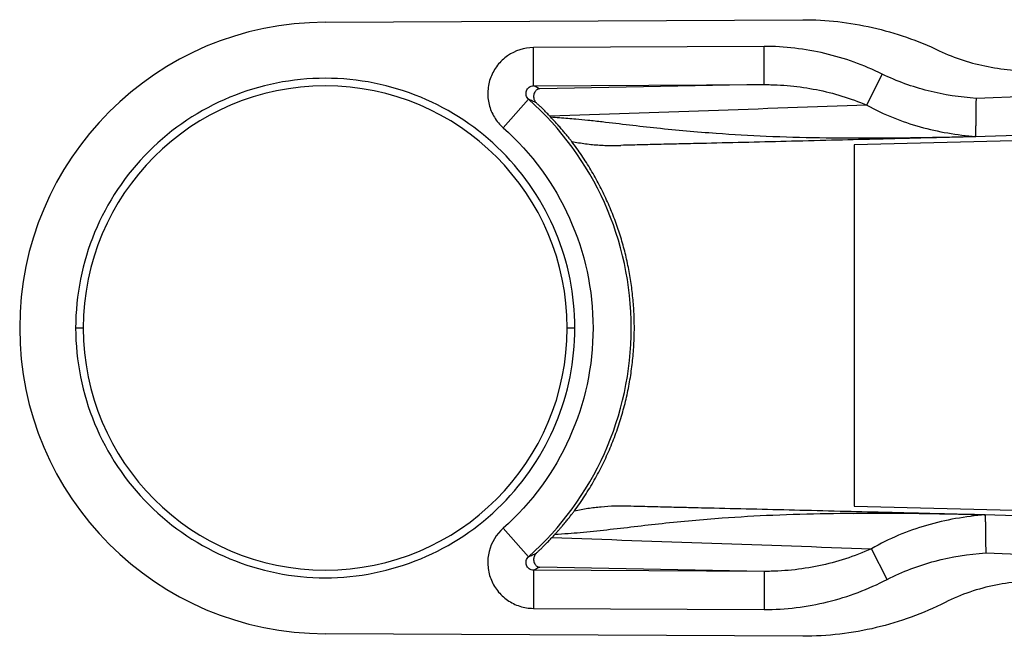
# Model space of a CAD drawing. Header units: millimetres. Extents: x 16 to 683, y 16 to 524.
# Tile 8 of 22: x 176 to 215, y 236 to 260. Entities that reach past the tile are written whole.
import ezdxf

# ---------------------------------------------------------------- set-up
doc = ezdxf.new("R2010")
doc.units = ezdxf.units.MM
doc.header["$LTSCALE"] = 2.5

msp = doc.modelspace()

# ---------------------------------------------------------------- linework, layer by layer
for p, q in [((187.976, 259.926), (206.721, 260.028)), ((205.207, 258.98), (196.148, 258.931)), ((196.156, 257.431), (196.148, 258.931)), ((209.239, 256.672), (209.841, 257.894)), ((196.156, 257.431), (205.205, 257.48)), ((205.205, 257.48), (196.396, 257.317)), ((195.958, 256.906), (194.962, 255.786)), ((216.009, 257.027), (213.54, 256.941)), ((213.477, 255.438), (216.061, 255.528)), ((224.926, 255.517), (208.748, 255.115)), ((208.748, 255.115), (208.748, 240.939)), ((178.476, 247.929), (178.176, 247.929)), ((197.776, 247.929), (197.476, 247.929)), ((208.748, 240.939), (224.926, 240.537)), ((208.712, 240.635), (208.343, 240.644)), ((216.441, 240.512), (213.846, 240.603)), ((195.958, 238.952), (194.962, 240.073)), ((210.04, 238.066), (209.418, 239.266)), ((213.908, 239.1), (216.389, 239.013)), ((205.205, 238.379), (196.396, 238.542)), ((196.156, 238.428), (196.148, 236.928)), ((205.205, 238.379), (196.156, 238.428)), ((196.148, 236.928), (205.207, 236.879)), ((206.721, 235.831), (187.976, 235.933))]:
    msp.add_line(p, q)
for radius, start, end in [(11.997, 90, 270), (9.5, 0, 180), (12.013, 311.6447, 48.3553), (9.5, 180, 0)]:
    msp.add_arc((187.976, 247.929), radius, start, end)
for points, knots in [([(206.721, 260.028), (207.652, 260.028), (208.565, 259.925), (210.358, 259.519), (211.243, 259.213), (212.083, 258.81)], [0, 0, 0, 0, 0.5, 0.5, 1, 1, 1, 1]), ([(196.148, 258.931), (195.785, 258.929), (195.427, 258.815), (194.982, 258.506), (194.849, 258.38), (194.627, 258.096), (194.537, 257.935), (194.41, 257.598), (194.371, 257.418), (194.35, 257.059), (194.367, 256.875), (194.453, 256.525), (194.523, 256.356), (194.71, 256.047), (194.825, 255.907), (194.962, 255.786)], [0, 0, 0, 0, 0.25, 0.25, 0.375, 0.375, 0.5, 0.5, 0.625, 0.625, 0.75, 0.75, 0.875, 0.875, 1, 1, 1, 1]), ([(209.841, 257.894), (209.117, 258.25), (208.367, 258.519), (206.816, 258.884), (206.009, 258.979), (205.207, 258.98)], [0, 0, 0, 0, 0.5, 0.5, 1, 1, 1, 1]), ([(205.21, 257.48), (205.21, 257.482), (205.21, 257.486), (205.21, 257.506), (205.21, 257.54), (205.21, 257.591), (205.21, 257.661), (205.21, 257.75), (205.21, 257.862), (205.209, 257.996), (205.209, 258.153), (205.208, 258.332), (205.208, 258.532), (205.207, 258.751), (205.207, 258.902), (205.207, 258.98)], [0, 0, 0, 0, 0.054099, 0.112004, 0.173714, 0.23923, 0.30855, 0.381675, 0.458603, 0.539333, 0.623865, 0.712199, 0.804333, 0.900267, 1, 1, 1, 1]), ([(212.083, 258.81), (212.692, 258.517), (213.34, 258.313), (214.332, 258.123), (214.668, 258.079), (215.34, 258.028), (215.677, 258.021), (216.015, 258.033)], [0, 0, 0, 0, 0.5, 0.5, 0.75, 0.75, 1, 1, 1, 1]), ([(213.54, 256.941), (212.897, 256.983), (212.266, 257.08), (211.03, 257.392), (210.423, 257.608), (209.841, 257.894)], [0, 0, 0, 0, 0.5, 0.5, 1, 1, 1, 1]), ([(197.776, 247.929), (197.776, 250.528), (196.743, 253.021), (193.067, 256.697), (190.575, 257.729), (185.377, 257.729), (182.884, 256.697), (179.208, 253.021), (178.176, 250.528), (178.176, 247.929)], [0, 0, 0, 0, 0.25, 0.25, 0.5, 0.5, 0.75, 0.75, 1, 1, 1, 1]), ([(205.205, 257.48), (205.207, 257.48), (205.209, 257.48), (205.21, 257.48), (205.21, 257.48)], [0, 0, 0, 0, 0.560263, 1, 1, 1, 1]), ([(205.21, 257.48), (205.255, 257.48), (205.296, 257.48), (205.382, 257.479), (205.51, 257.477), (205.639, 257.473), (205.896, 257.461), (206.068, 257.449), (206.583, 257.4), (206.924, 257.35), (207.933, 257.151), (208.592, 256.951), (209.239, 256.672)], [0, 0, 0, 0, 0.03125, 0.03125, 0.0625, 0.125, 0.125, 0.25, 0.25, 0.5, 0.5, 1, 1, 1, 1]), ([(195.958, 256.906), (195.912, 256.947), (195.88, 257.001), (195.851, 257.118), (195.855, 257.181), (195.897, 257.293), (195.936, 257.343), (196.035, 257.412), (196.095, 257.431), (196.156, 257.431)], [0, 0, 0, 0, 0.25, 0.25, 0.5, 0.5, 0.75, 0.75, 1, 1, 1, 1]), ([(196.396, 257.317), (196.394, 257.317), (196.389, 257.316), (196.384, 257.316), (196.375, 257.315), (196.365, 257.313), (196.353, 257.31), (196.339, 257.305), (196.323, 257.299), (196.305, 257.29), (196.276, 257.272), (196.237, 257.24), (196.196, 257.184), (196.169, 257.123), (196.158, 257.066), (196.154, 257.022), (196.157, 256.972), (196.168, 256.919), (196.185, 256.873), (196.207, 256.832), (196.232, 256.796), (196.255, 256.773), (196.265, 256.762)], [0, 0, 0, 0, 0.004581, 0.01487, 0.030944, 0.052827, 0.080536, 0.114089, 0.153506, 0.198807, 0.250015, 0.373923, 0.499939, 0.642599, 0.698978, 0.749322, 0.817493, 0.874218, 0.914484, 0.948769, 0.977193, 1, 1, 1, 1]), ([(196.265, 256.762), (196.215, 256.787), (196.114, 256.835), (196.01, 256.883), (195.958, 256.906)], [0, 0, 0, 0, 0.504658, 1, 1, 1, 1]), ([(196.798, 256.238), (196.758, 256.279), (196.681, 256.36), (196.568, 256.473), (196.461, 256.578), (196.36, 256.675), (196.297, 256.733), (196.265, 256.762)], [0, 0, 0, 0, 0.212521, 0.418274, 0.617743, 0.811458, 1, 1, 1, 1]), ([(213.52, 255.449), (213.52, 255.454), (213.52, 255.464), (213.52, 255.491), (213.521, 255.526), (213.521, 255.572), (213.522, 255.627), (213.522, 255.692), (213.523, 255.766), (213.525, 255.849), (213.526, 255.937), (213.527, 256.035), (213.528, 256.152), (213.53, 256.303), (213.533, 256.489), (213.536, 256.705), (213.538, 256.86), (213.54, 256.941)], [0, 0, 0, 0, 0.051858, 0.105002, 0.15931, 0.214641, 0.270837, 0.327719, 0.3851, 0.442779, 0.50055, 0.551695, 0.617039, 0.695985, 0.787417, 0.889571, 1, 1, 1, 1]), ([(209.239, 256.672), (209.913, 256.304), (210.616, 256.026), (212.047, 255.626), (212.776, 255.501), (213.52, 255.449)], [0, 0, 0, 0, 0.5, 0.5, 1, 1, 1, 1]), ([(196.824, 256.21), (196.94, 256.203), (197.164, 256.189), (197.495, 256.164), (197.867, 256.133), (198.316, 256.088), (199.014, 256.009), (199.917, 255.902), (201.412, 255.731), (203.211, 255.571), (205.346, 255.449), (207.381, 255.394), (209.429, 255.384), (210.977, 255.398), (211.995, 255.415), (212.514, 255.425), (213.005, 255.435), (213.351, 255.442), (213.515, 255.446)], [0, 0, 0, 0, 0.022008, 0.042764, 0.062275, 0.091189, 0.125093, 0.188332, 0.251741, 0.387805, 0.50389, 0.628672, 0.752814, 0.876539, 0.911373, 0.938287, 0.970859, 1, 1, 1, 1]), ([(197.651, 255.252), (197.638, 255.268), (197.613, 255.299), (197.57, 255.353), (197.523, 255.411), (197.471, 255.474), (197.416, 255.541), (197.342, 255.63), (197.245, 255.744), (197.118, 255.889), (196.98, 256.043), (196.876, 256.155), (196.824, 256.21)], [0, 0, 0, 0, 0.0890101, 0.1754849, 0.2596, 0.3415458, 0.4215284, 0.4997692, 0.6319327, 0.75827, 0.8803722, 1, 1, 1, 1]), ([(194.962, 255.786), (197.205, 253.791), (198.489, 250.931), (198.489, 244.927), (197.205, 242.068), (194.962, 240.073)], [0, 0, 0, 0, 0.5, 0.5, 1, 1, 1, 1]), ([(197.651, 255.252), (197.742, 255.235), (197.922, 255.2), (198.196, 255.16), (198.47, 255.128), (198.745, 255.106), (199.022, 255.093), (199.299, 255.088), (199.485, 255.093), (199.577, 255.096)], [0, 0, 0, 0, 0.142664, 0.285126, 0.427545, 0.570082, 0.712898, 0.856151, 1, 1, 1, 1]), ([(197.76, 240.754), (197.831, 240.851), (197.971, 241.046), (198.17, 241.345), (198.36, 241.649), (198.541, 241.957), (198.712, 242.27), (198.873, 242.586), (199.024, 242.906), (199.165, 243.229), (199.297, 243.556), (199.419, 243.885), (199.531, 244.216), (199.633, 244.549), (199.725, 244.884), (199.807, 245.221), (199.879, 245.558), (199.942, 245.897), (199.994, 246.236), (200.037, 246.575), (200.07, 246.914), (200.094, 247.253), (200.108, 247.591), (200.114, 248.028), (200.1, 248.564), (200.05, 249.199), (199.967, 249.835), (199.848, 250.469), (199.696, 251.1), (199.508, 251.726), (199.286, 252.345), (199.028, 252.954), (198.736, 253.552), (198.409, 254.136), (198.051, 254.707), (197.784, 255.07), (197.651, 255.252)], [0, 0, 0, 0, 0.023215, 0.046358, 0.069428, 0.092426, 0.115351, 0.138204, 0.160985, 0.183694, 0.206332, 0.228897, 0.251391, 0.273813, 0.296164, 0.318444, 0.340652, 0.362789, 0.384856, 0.406851, 0.428776, 0.450629, 0.472413, 0.494126, 0.53483, 0.575796, 0.617024, 0.658515, 0.700269, 0.742289, 0.784573, 0.827124, 0.869941, 0.913026, 0.956379, 1, 1, 1, 1]), ([(213.477, 255.438), (213.332, 255.434), (213.03, 255.426), (212.57, 255.414), (212.085, 255.401), (211.451, 255.385), (210.672, 255.365), (209.495, 255.335), (208.021, 255.298), (206.304, 255.256), (204.599, 255.215), (203.158, 255.181), (202.051, 255.155), (201.352, 255.139), (200.849, 255.127), (200.433, 255.117), (200.013, 255.106), (199.726, 255.099), (199.577, 255.096)], [0, 0, 0, 0, 0.028216, 0.05841, 0.090588, 0.124756, 0.186032, 0.249608, 0.36922, 0.499612, 0.624741, 0.749919, 0.825209, 0.875049, 0.907397, 0.937554, 0.96756, 1, 1, 1, 1]), ([(213.515, 255.445), (213.509, 255.443), (213.501, 255.44), (213.493, 255.439), (213.488, 255.438), (213.486, 255.438), (213.48, 255.438), (213.477, 255.438)], [0, 0, 0, 0, 0.490781, 0.683747, 0.880114, 0.946966, 1, 1, 1, 1]), ([(213.52, 255.449), (213.52, 255.448), (213.519, 255.447), (213.516, 255.446), (213.515, 255.445)], [0, 0, 0, 0, 0.543131, 1, 1, 1, 1]), ([(178.176, 247.929), (178.176, 245.33), (179.208, 242.838), (182.884, 239.162), (185.377, 238.129), (190.575, 238.129), (193.067, 239.162), (196.743, 242.838), (197.776, 245.33), (197.776, 247.929)], [0, 0, 0, 0, 0.25, 0.25, 0.5, 0.5, 0.75, 0.75, 1, 1, 1, 1]), ([(197.76, 240.754), (197.848, 240.772), (198.021, 240.81), (198.284, 240.855), (198.546, 240.891), (198.899, 240.929), (199.34, 240.957), (199.693, 240.951), (199.867, 240.948)], [0, 0, 0, 0, 0.125997, 0.251397, 0.376109, 0.50004, 0.753761, 1, 1, 1, 1]), ([(199.867, 240.948), (200.017, 240.944), (200.305, 240.937), (200.728, 240.927), (201.146, 240.917), (201.651, 240.905), (202.354, 240.888), (203.468, 240.861), (204.917, 240.827), (206.631, 240.786), (208.358, 240.744), (209.84, 240.707), (211.024, 240.677), (211.862, 240.655), (212.603, 240.636), (213.236, 240.619), (213.648, 240.608), (213.846, 240.603)], [0, 0, 0, 0, 0.032422, 0.062443, 0.092568, 0.124945, 0.174646, 0.250068, 0.375238, 0.500358, 0.630707, 0.75034, 0.813894, 0.875215, 0.920326, 0.961916, 1, 1, 1, 1]), ([(196.986, 239.824), (197.013, 239.854), (197.068, 239.915), (197.145, 240.001), (197.218, 240.086), (197.288, 240.167), (197.354, 240.246), (197.417, 240.322), (197.498, 240.42), (197.589, 240.534), (197.685, 240.656), (197.735, 240.721), (197.76, 240.754)], [0, 0, 0, 0, 0.068753, 0.138024, 0.2081, 0.279259, 0.351767, 0.425874, 0.501815, 0.660144, 0.825731, 1, 1, 1, 1]), ([(213.883, 240.595), (213.775, 240.598), (213.55, 240.603), (213.202, 240.61), (212.812, 240.618), (212.344, 240.626), (211.312, 240.643), (209.743, 240.658), (207.668, 240.647), (205.607, 240.59), (203.443, 240.465), (201.621, 240.3), (200.107, 240.126), (199.03, 239.999), (198.165, 239.906), (197.49, 239.854), (197.159, 239.834), (196.986, 239.824)], [0, 0, 0, 0, 0.019029, 0.039603, 0.061725, 0.08861, 0.123503, 0.247264, 0.371417, 0.496221, 0.612024, 0.748426, 0.811829, 0.875034, 0.937781, 0.967381, 1, 1, 1, 1]), ([(213.888, 240.592), (213.11, 240.537), (212.335, 240.401), (210.839, 239.966), (210.114, 239.667), (209.418, 239.266)], [0, 0, 0, 0, 0.5, 0.5, 1, 1, 1, 1]), ([(213.846, 240.603), (213.848, 240.603), (213.853, 240.603), (213.855, 240.603), (213.858, 240.603), (213.862, 240.602), (213.87, 240.601), (213.878, 240.598), (213.883, 240.595)], [0, 0, 0, 0, 0.051268, 0.110934, 0.179267, 0.298858, 0.508137, 1, 1, 1, 1]), ([(213.888, 240.592), (213.888, 240.593), (213.888, 240.594), (213.885, 240.595), (213.883, 240.595)], [0, 0, 0, 0, 0.542377, 1, 1, 1, 1]), ([(213.888, 240.592), (213.889, 240.587), (213.889, 240.576), (213.889, 240.549), (213.889, 240.513), (213.89, 240.468), (213.891, 240.413), (213.891, 240.348), (213.892, 240.275), (213.893, 240.192), (213.895, 240.09), (213.896, 239.96), (213.899, 239.792), (213.901, 239.591), (213.904, 239.357), (213.907, 239.188), (213.908, 239.1)], [0, 0, 0, 0, 0.05301, 0.106672, 0.160986, 0.215952, 0.271573, 0.327847, 0.384777, 0.442361, 0.500602, 0.579718, 0.66922, 0.769105, 0.879367, 1, 1, 1, 1]), ([(194.962, 240.073), (194.691, 239.833), (194.497, 239.51), (194.367, 238.984), (194.35, 238.802), (194.371, 238.442), (194.41, 238.262), (194.536, 237.925), (194.627, 237.764), (194.848, 237.48), (194.982, 237.353), (195.277, 237.148), (195.442, 237.067), (195.786, 236.958), (195.964, 236.929), (196.148, 236.928)], [0, 0, 0, 0, 0.25, 0.25, 0.375, 0.375, 0.5, 0.5, 0.625, 0.625, 0.75, 0.75, 0.875, 0.875, 1, 1, 1, 1]), ([(196.265, 239.096), (196.295, 239.124), (196.354, 239.179), (196.449, 239.27), (196.549, 239.367), (196.654, 239.473), (196.764, 239.586), (196.84, 239.666), (196.878, 239.706)], [0, 0, 0, 0, 0.155231, 0.3145, 0.478235, 0.646828, 0.82064, 1, 1, 1, 1]), ([(196.878, 239.706), (196.896, 239.726), (196.933, 239.766), (196.968, 239.805), (196.986, 239.824)], [0, 0, 0, 0, 0.498825, 1, 1, 1, 1]), ([(196.156, 238.428), (196.094, 238.428), (196.035, 238.447), (195.936, 238.516), (195.897, 238.566), (195.855, 238.678), (195.851, 238.741), (195.88, 238.858), (195.913, 238.912), (195.958, 238.952)], [0, 0, 0, 0, 0.25, 0.25, 0.5, 0.5, 0.75, 0.75, 1, 1, 1, 1]), ([(195.958, 238.952), (196.01, 238.976), (196.114, 239.024), (196.215, 239.072), (196.265, 239.096)], [0, 0, 0, 0, 0.495342, 1, 1, 1, 1]), ([(196.265, 239.096), (196.257, 239.088), (196.239, 239.07), (196.218, 239.043), (196.199, 239.012), (196.183, 238.979), (196.168, 238.937), (196.157, 238.887), (196.154, 238.821), (196.165, 238.746), (196.195, 238.675), (196.239, 238.618), (196.276, 238.586), (196.309, 238.567), (196.332, 238.556), (196.353, 238.549), (196.367, 238.546), (196.38, 238.544), (196.386, 238.543), (196.394, 238.542), (196.396, 238.542)], [0, 0, 0, 0, 0.01776, 0.039046, 0.064014, 0.092747, 0.125294, 0.182076, 0.25039, 0.358379, 0.500456, 0.62427, 0.750034, 0.805989, 0.875014, 0.918534, 0.952751, 0.977701, 0.993422, 1, 1, 1, 1]), ([(209.418, 239.266), (208.746, 238.96), (208.058, 238.74), (207.002, 238.521), (206.645, 238.467), (206.106, 238.413), (205.927, 238.4), (205.658, 238.387), (205.524, 238.382), (205.389, 238.38), (205.3, 238.379), (205.257, 238.379), (205.21, 238.379)], [0, 0, 0, 0, 0.5, 0.5, 0.75, 0.75, 0.875, 0.875, 0.9375, 0.96875, 0.96875, 1, 1, 1, 1]), ([(210.04, 238.066), (210.642, 238.378), (211.269, 238.611), (212.563, 238.95), (213.234, 239.056), (213.908, 239.1)], [0, 0, 0, 0, 0.5, 0.5, 1, 1, 1, 1]), ([(196.396, 238.542), (196.356, 238.523), (196.277, 238.485), (196.196, 238.447), (196.156, 238.428)], [0, 0, 0, 0, 0.503578, 1, 1, 1, 1]), ([(205.21, 238.379), (205.21, 238.379), (205.209, 238.379), (205.207, 238.379), (205.205, 238.379)], [0, 0, 0, 0, 0.438686, 1, 1, 1, 1]), ([(205.21, 238.379), (205.21, 238.378), (205.21, 238.376), (205.21, 238.365), (205.21, 238.344), (205.21, 238.31), (205.21, 238.257), (205.21, 238.182), (205.209, 238.079), (205.209, 237.947), (205.209, 237.782), (205.208, 237.587), (205.208, 237.366), (205.207, 237.127), (205.207, 236.962), (205.207, 236.879)], [0, 0, 0, 0, 0.035905, 0.078489, 0.128105, 0.185087, 0.249697, 0.322073, 0.40215, 0.489586, 0.583688, 0.683376, 0.787191, 0.893374, 1, 1, 1, 1]), ([(205.207, 236.879), (205.626, 236.88), (206.044, 236.905), (206.881, 237.007), (207.295, 237.084), (208.51, 237.384), (209.291, 237.677), (210.04, 238.066)], [0, 0, 0, 0, 0.25, 0.25, 0.5, 0.5, 1, 1, 1, 1]), ([(216.392, 238.008), (216.041, 238.02), (215.691, 238.012), (214.992, 237.957), (214.644, 237.909), (213.956, 237.771), (213.616, 237.681), (212.952, 237.456), (212.629, 237.322), (212.315, 237.163)], [0, 0, 0, 0, 0.25, 0.25, 0.5, 0.5, 0.75, 0.75, 1, 1, 1, 1]), ([(212.315, 237.163), (211.446, 236.723), (210.542, 236.394), (209.138, 236.059), (208.66, 235.974), (207.693, 235.86), (207.208, 235.831), (206.721, 235.831)], [0, 0, 0, 0, 0.5, 0.5, 0.75, 0.75, 1, 1, 1, 1])]:
    msp.add_open_spline(points, degree=3, knots=knots)
for points in [[(196.396, 257.317), (196.316, 257.355), (196.236, 257.393), (196.156, 257.431)], [(209.239, 256.672), (205.098, 256.528), (200.951, 256.383), (196.798, 256.238)], [(196.824, 256.21), (196.815, 256.219), (196.806, 256.228), (196.798, 256.238)], [(196.878, 239.706), (201.063, 239.559), (205.244, 239.413), (209.418, 239.266)]]:
    msp.add_open_spline(points, degree=3)

doc.saveas('drawing.dxf')
